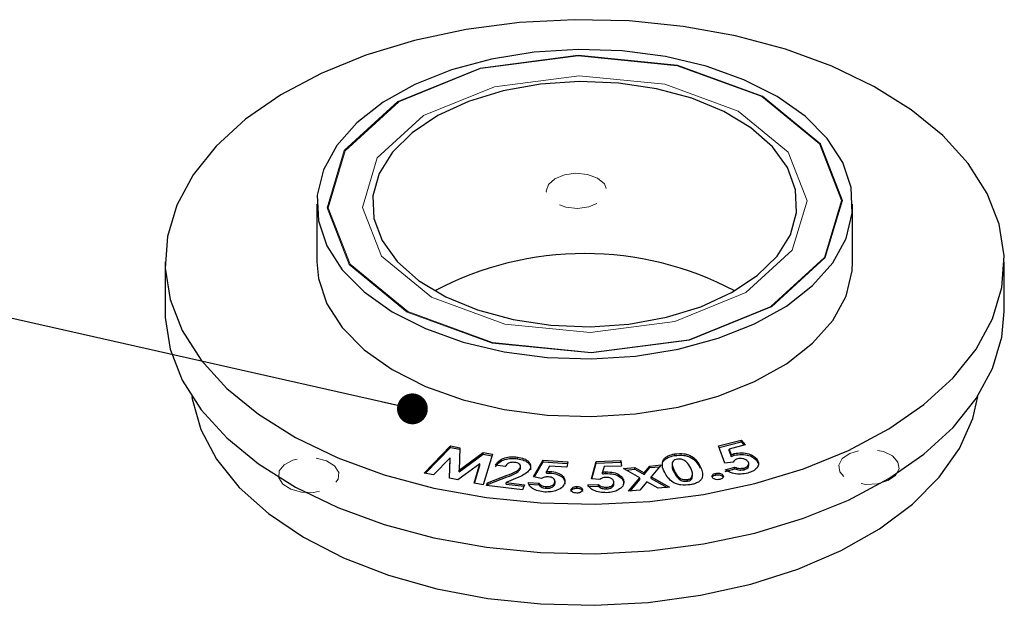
# Model space of a CAD drawing. Header units: millimetres. Extents: x 15 to 415, y 5 to 292.
# Tile 16 of 23: x 134 to 166, y 205 to 224. Entities that reach past the tile are written whole.
import ezdxf

# ---------------------------------------------------------------- set-up
doc = ezdxf.new("R2010")
doc.units = ezdxf.units.MM
doc.linetypes.add('HIDDEN', pattern=[1.905, 1.27, -0.635])
doc.dimstyles.new('SLDDIMSTYLE0', dxfattribs={"dimtxt": 0.18, "dimasz": 1.016, "dimexe": 0, "dimexo": 0.0625, "dimgap": 0, "dimtad": 0, "dimtih": 1, "dimtoh": 1, "dimdec": 0, "dimrnd": 1e-09, "dimzin": 0, "dimdsep": 46, "dimtxsty": 'Standard', "dimblk1": 'DOT', "dimblk2": 'DOT', "dimsah": 1, "dimcen": 0.09, "dimadec": 0, "dimazin": 0, "dimtfac": 1.016, "dimtdec": 0, "dimtofl": 0, "dimtmove": 0, "dimatfit": 3, "dimldrblk": 'DOT', "dimfxl": 1, "dimfrac": 2, "dimtolj": 1, "dimtzin": 0, "dimarcsym": 0})

# ---------------------------------------------------------------- blocks, each defined once
blk = doc.blocks.new('_Dot')
at = {"color": 0, "linetype": 'ByBlock', "lineweight": -2}
blk.add_line((-0.5, 0), (-1, 0), dxfattribs=at)
at = {"color": 0, "linetype": 'ByBlock', "const_width": 0.5}
blk.add_lwpolyline([(-0.25, 0, 1), (0.25, 0, 1)], format="xyb", close=True, dxfattribs=at)

msp = doc.modelspace()

# ---------------------------------------------------------------- linework, layer by layer
at = {"color": 7, "linetype": 'Continuous', "lineweight": 25}
for p, q in [((143.4507, 218.3045), (143.4507, 216.399)), ((161.1173, 216.399), (161.1173, 218.3045)), ((138.4507, 216.399), (138.4507, 214.7657)), ((166.1173, 214.7657), (166.1173, 216.399)), ((156.6935, 210.3369), (157.446, 210.5316)), ((156.7116, 210.2872), (157.446, 210.4772)), ((157.5725, 210.369), (157.0482, 210.2335)), ((157.446, 210.5316), (157.5725, 210.369)), ((157.446, 210.4772), (157.446, 210.5316)), ((157.446, 210.4772), (157.5373, 210.3599)), ((146.9908, 209.4444), (147.8549, 210.3424)), ((147.0347, 209.4355), (147.8549, 210.2879)), ((147.8549, 210.3424), (148.1633, 210.2801)), ((147.8549, 210.2879), (147.8549, 210.3424)), ((147.8549, 210.2879), (148.1618, 210.226)), ((148.1633, 210.2801), (148.1426, 209.5365)), ((148.1426, 209.5365), (148.9343, 210.1246)), ((148.1426, 209.482), (148.9343, 210.0702)), ((148.9343, 210.1246), (149.2381, 210.0633)), ((148.9343, 210.0702), (148.9343, 210.1246)), ((148.9343, 210.0702), (149.2229, 210.0119)), ((149.2381, 210.0633), (148.9388, 209.0515)), ((155.2459, 210.0205), (155.2459, 210.075)), ((156.8993, 209.7718), (156.6935, 210.3369)), ((157.0482, 210.2335), (157.1136, 210.0474)), ((157.0482, 210.1791), (157.0482, 210.2335)), ((157.0482, 210.1791), (157.1136, 209.993)), ((157.1136, 209.993), (157.1136, 210.0474)), ((157.2106, 210.0286), (157.2106, 210.0831)), ((147.8447, 209.9493), (147.2978, 209.3825)), ((147.827, 209.2757), (147.8447, 209.9493)), ((147.8284, 209.2754), (147.8447, 209.8949)), ((147.8447, 209.8949), (147.8447, 209.9493)), ((148.8225, 209.7521), (148.1047, 209.2197)), ((148.635, 209.1128), (148.8225, 209.7521)), ((148.8225, 209.6977), (148.8225, 209.7521)), ((150.0625, 209.9155), (150.0625, 209.9699)), ((150.5994, 209.3202), (150.9119, 209.8661)), ((150.6275, 209.3147), (150.9119, 209.8116)), ((150.9119, 209.8661), (151.728, 209.8169)), ((150.9119, 209.8116), (150.9119, 209.8661)), ((150.9119, 209.8116), (151.7183, 209.763)), ((151.728, 209.8169), (151.6961, 209.6404)), ((152.5035, 209.2562), (152.6566, 209.8254)), ((152.5178, 209.2549), (152.6566, 209.7709)), ((152.6566, 209.8254), (153.4775, 209.854)), ((152.6566, 209.7709), (152.6566, 209.8254)), ((152.6566, 209.7709), (153.4775, 209.7995)), ((153.4775, 209.854), (153.4962, 209.6765)), ((153.4775, 209.7995), (153.4775, 209.854)), ((153.4775, 209.7995), (153.4905, 209.6763)), ((154.8706, 209.8156), (154.8706, 209.87)), ((155.1677, 209.7462), (155.1677, 209.6781)), ((157.1733, 209.8039), (156.8993, 209.7718)), ((157.692, 209.6903), (157.692, 209.7584)), ((157.9566, 209.8536), (157.9566, 209.908)), ((157.9566, 209.8536), (157.9878, 209.7724)), ((147.2978, 209.3825), (146.9908, 209.4444)), ((148.1426, 209.482), (148.1426, 209.5365)), ((148.65, 209.1097), (148.8225, 209.6977)), ((149.6632, 209.6598), (149.3451, 209.6993)), ((150.1616, 209.5805), (150.1616, 209.635)), ((150.1616, 209.5805), (150.162, 209.613)), ((150.1679, 209.6061), (150.1679, 209.6742)), ((151.1273, 209.6748), (151.023, 209.4958)), ((151.023, 209.4414), (151.023, 209.4958)), ((151.6961, 209.6404), (151.1273, 209.6748)), ((151.1374, 209.4442), (151.1374, 209.4987)), ((152.9244, 209.6566), (152.8718, 209.4698)), ((152.8718, 209.4154), (152.8718, 209.4698)), ((153.4962, 209.6765), (152.9244, 209.6566)), ((152.9843, 209.4291), (152.9843, 209.4835)), ((153.5575, 209.5896), (153.9305, 209.6264)), ((154.1003, 209.2831), (153.5575, 209.5896)), ((153.6395, 209.5432), (153.9305, 209.5719)), ((153.9305, 209.6264), (154.2411, 209.4495)), ((153.9305, 209.5719), (153.9305, 209.6264)), ((153.9305, 209.5719), (154.2411, 209.3951)), ((154.2411, 209.4495), (154.4352, 209.6763)), ((154.2411, 209.3951), (154.4352, 209.6219)), ((154.2411, 209.3951), (154.2411, 209.4495)), ((154.4352, 209.6763), (154.8048, 209.7131)), ((154.4352, 209.6219), (154.4352, 209.6763)), ((154.4352, 209.6219), (154.7543, 209.6536)), ((154.8048, 209.7131), (154.4708, 209.3198)), ((155.8407, 209.3351), (155.8407, 209.4032)), ((156.6011, 209.3796), (156.6011, 209.434)), ((156.9147, 209.5554), (157.2359, 209.6383)), ((156.9147, 209.5009), (157.2359, 209.5839)), ((157.2359, 209.5839), (157.2359, 209.6383)), ((157.5358, 209.5556), (157.5358, 209.61)), ((148.1047, 209.2197), (147.827, 209.2757)), ((148.9388, 209.0515), (148.635, 209.1128)), ((149.0474, 209.0342), (149.0809, 209.1245)), ((149.0667, 209.0318), (149.0809, 209.07)), ((149.0809, 209.1245), (149.7284, 209.3707)), ((149.0809, 209.07), (149.7284, 209.3162)), ((149.0809, 209.07), (149.0809, 209.1245)), ((149.9261, 209.2299), (149.6901, 209.1367)), ((149.6901, 209.1367), (150.301, 209.0607)), ((149.6901, 209.0823), (149.6901, 209.1367)), ((149.6901, 209.0823), (150.2815, 209.0087)), ((150.4264, 209.1294), (150.7747, 209.1083)), ((150.4264, 209.0749), (150.7747, 209.0539)), ((150.8635, 209.2689), (150.5994, 209.3202)), ((150.7747, 209.0539), (150.7747, 209.1083)), ((151.3023, 209.0907), (151.3, 209.1115)), ((151.3023, 209.0907), (151.3023, 209.1451)), ((151.3044, 209.1049), (151.3044, 209.173)), ((152.7786, 209.2306), (152.5035, 209.2562)), ((153.2477, 209.0724), (153.2477, 209.1405)), ((153.5727, 209.114), (153.5727, 209.1685)), ((153.7311, 208.8459), (154.1003, 209.2831)), ((153.7813, 208.8508), (154.1003, 209.2286)), ((154.3288, 209.1548), (154.0996, 208.8824)), ((154.1003, 209.2286), (154.1003, 209.2831)), ((154.7057, 208.9424), (154.3288, 209.1548)), ((154.4708, 209.3198), (155.0787, 208.9794)), ((154.4708, 209.2654), (154.4708, 209.3198)), ((154.4708, 209.2654), (154.9961, 208.9712)), ((155.6752, 209.1761), (155.6752, 209.2305)), ((155.8272, 209.2731), (155.8272, 209.3276)), ((156.8417, 209.3172), (156.8417, 209.3716)), ((150.2358, 208.8864), (149.0474, 209.0342)), ((150.301, 209.0607), (150.2358, 208.8864)), ((151.0082, 208.943), (151.0082, 208.9974)), ((152.0262, 208.9455), (152.0262, 208.9999)), ((152.3859, 209.0516), (152.736, 209.0636)), ((152.3859, 208.9971), (152.736, 209.0091)), ((152.736, 209.0091), (152.736, 209.0636)), ((152.9989, 208.9219), (152.9989, 208.9764)), ((154.0996, 208.8824), (153.7311, 208.8459)), ((155.0787, 208.9794), (154.7057, 208.9424))]:
    msp.add_line(p, q, dxfattribs=at)
at = {"color": 7, "linetype": 'Continuous', "lineweight": 25, "flags": 128}
for points in [[(152.6304, 208.4176), (154.4325, 208.512), (156.1978, 208.7413), (157.8962, 209.1017), (159.4985, 209.5869), (160.9774, 210.1887), (162.3075, 210.8967), (163.4662, 211.6988), (164.4335, 212.5814), (165.1929, 213.5293), (165.7314, 214.5264), (166.0399, 215.5554), (166.113, 216.5989), (165.9495, 217.639), (165.5521, 218.6578), (164.9278, 219.638), (164.0871, 220.5628), (163.0444, 221.4163), (161.8176, 222.184), (160.4278, 222.8527), (158.8985, 223.411), (157.2561, 223.8493), (155.5286, 224.1601), (153.7456, 224.3381), (151.9376, 224.3803), (150.1355, 224.2859), (148.3702, 224.0566), (146.6718, 223.6963), (145.0695, 223.211), (143.5906, 222.6093), (142.2605, 221.9013), (141.1019, 221.0991), (140.1345, 220.2165), (139.3751, 219.2686), (138.8366, 218.2716), (138.5281, 217.2425), (138.455, 216.199), (138.6185, 215.159), (139.0159, 214.1401), (139.6402, 213.1599), (140.4809, 212.2352), (141.5236, 211.3816), (142.7504, 210.6139), (144.1403, 209.9452), (145.6695, 209.387), (147.3119, 208.9487), (149.0394, 208.6378), (150.8224, 208.4598), (152.6304, 208.4176)], [(152.5052, 213.2079), (153.9556, 213.2985), (155.3605, 213.5255), (156.6814, 213.883), (157.8824, 214.361), (158.9307, 214.9466), (159.7976, 215.6238), (160.4597, 216.3741), (160.8987, 217.1771), (161.1027, 218.0108), (161.0661, 218.8526), (160.7901, 219.6793), (160.2819, 220.4686), (159.5557, 221.1989), (158.6311, 221.8502), (157.5333, 222.4047), (156.2924, 222.8475), (154.9421, 223.1663), (153.5193, 223.3525), (152.0628, 223.401), (150.6124, 223.3105), (149.2075, 223.0834), (147.8866, 222.726), (146.6856, 222.2479), (145.6373, 221.6623), (144.7704, 220.9851), (144.1084, 220.2348), (143.6694, 219.4318), (143.4653, 218.5981), (143.5019, 217.7564), (143.778, 216.9296), (144.2861, 216.1403), (145.0123, 215.4101), (145.937, 214.7588), (147.0347, 214.2042), (148.2757, 213.7615), (149.6259, 213.4426), (151.0487, 213.2564), (152.5052, 213.2079)], [(152.4593, 214.2657), (153.7422, 214.3531), (154.9754, 214.575), (156.1169, 214.9239), (157.1279, 215.3879), (157.974, 215.9513), (158.6263, 216.5948), (159.0626, 217.2965), (159.2681, 218.0326), (159.2358, 218.7778), (158.9667, 219.507), (158.4701, 220.1953), (157.7627, 220.8191), (156.8689, 221.3573), (155.8188, 221.7915), (154.6485, 222.107), (153.3975, 222.293), (152.1087, 222.3432), (150.8259, 222.2559), (149.5927, 222.0339), (148.4511, 221.685), (147.4401, 221.221), (146.594, 220.6576), (145.9417, 220.0141), (145.5054, 219.3124), (145.2999, 218.5764), (145.3322, 217.8311), (145.6013, 217.1019), (146.098, 216.4137), (146.8053, 215.7898), (147.6992, 215.2516), (148.7492, 214.8174), (149.9196, 214.5019), (151.1705, 214.3159), (152.4593, 214.2657)], [(143.4507, 216.399), (143.5019, 215.8509), (143.778, 215.0241), (144.2861, 214.2348), (145.0123, 213.5046), (145.937, 212.8533), (147.0347, 212.2987), (148.2757, 211.856), (149.6259, 211.5371), (151.0487, 211.3509), (152.5052, 211.3025)], [(152.5052, 211.3025), (153.9556, 211.393), (155.3605, 211.62), (156.6814, 211.9775), (157.8824, 212.4555), (158.9307, 213.0411), (159.7976, 213.7183), (160.4597, 214.4686), (160.8987, 215.2716), (161.1027, 216.1053), (161.1173, 216.399)], [(138.4507, 214.7657), (138.455, 214.5658), (138.6185, 213.5257), (139.0159, 212.5069), (139.6402, 211.5267), (140.4809, 210.6019), (141.5236, 209.7483), (142.7504, 208.9807), (144.1403, 208.312), (145.6695, 207.7537), (147.3119, 207.3154), (149.0394, 207.0046), (150.8224, 206.8265), (152.6304, 206.7843)], [(152.6304, 206.7843), (154.4325, 206.8787), (156.1978, 207.108), (157.8962, 207.4684), (159.4985, 207.9536), (160.9774, 208.5554), (162.3075, 209.2634), (163.4662, 210.0656), (164.4335, 210.9482), (165.1929, 211.8961), (165.7314, 212.8931), (166.0399, 213.9221), (166.1173, 214.7657)], [(139.3287, 211.9667), (139.3406, 211.8887), (139.6261, 210.878), (140.1475, 209.8992), (140.8949, 208.9704), (141.8545, 208.1091), (143.0083, 207.3312), (144.335, 206.6512), (145.8097, 206.0818), (147.405, 205.6335), (149.0912, 205.3149), (150.8369, 205.1317), (152.6095, 205.0874)], [(152.6095, 205.0874), (154.3761, 205.1829), (156.1037, 205.4163), (157.7602, 205.7833), (159.3146, 206.277), (160.7381, 206.8883), (162.0041, 207.6058), (163.089, 208.4161), (163.9727, 209.3041), (164.6386, 210.2532), (165.0743, 211.2459), (165.2394, 211.9667)]]:
    msp.add_lwpolyline(points, dxfattribs=at)
at = {"color": 7, "linetype": 'Continuous', "lineweight": 0, "flags": 128}
for points in [[(152.4969, 213.4003), (149.2289, 213.7266), (146.426, 214.7498), (144.5149, 216.3142), (143.7867, 218.1816), (144.352, 220.0677), (146.125, 221.6854), (148.8356, 222.7883), (152.0712, 223.2087), (155.3392, 222.8824), (158.142, 221.8591), (160.0531, 220.2947), (160.7813, 218.4273), (160.216, 216.5412), (158.443, 214.9235), (155.7324, 213.8206), (152.4969, 213.4003)], [(152.496, 213.4195), (149.2408, 213.7445), (146.449, 214.7638), (144.5454, 216.322), (143.82, 218.1821), (144.3831, 220.0608), (146.1491, 221.6721), (148.8491, 222.7708), (152.072, 223.1894), (155.3272, 222.8644), (158.1191, 221.8452), (160.0226, 220.2869), (160.748, 218.4268), (160.1849, 216.5481), (158.4189, 214.9368), (155.7189, 213.8382), (152.496, 213.4195)], [(152.4676, 214.0734), (149.6482, 214.3549), (147.23, 215.2377), (145.5813, 216.5874), (144.953, 218.1985), (145.4407, 219.8257), (146.9703, 221.2213), (149.3089, 222.1729), (152.1004, 222.5355), (154.9198, 222.254), (157.338, 221.3712), (158.9867, 220.0215), (159.615, 218.4104), (159.1273, 216.7832), (157.5977, 215.3876), (155.2591, 214.436), (152.4676, 214.0734)]]:
    msp.add_lwpolyline(points, dxfattribs=at)
at = {"color": 7, "linetype": 'HIDDEN', "lineweight": 0, "flags": 128}
for points in [[(151.9919, 219.3192), (151.6112, 219.2698), (151.2923, 219.14), (151.0837, 218.9497), (151.0172, 218.7278), (151.1029, 218.5081), (151.3277, 218.3241), (151.6575, 218.2037), (152.0419, 218.1653), (152.4226, 218.2147), (152.7415, 218.3445), (152.9501, 218.5348), (153.0166, 218.7567), (152.9309, 218.9764), (152.7061, 219.1605), (152.3763, 219.2808), (151.9919, 219.3192)], [(162.5305, 209.3684), (162.6467, 209.5834), (162.6114, 209.8076), (162.4301, 210.007), (162.1304, 210.1512), (161.7579, 210.2183), (161.3693, 210.1979), (161.0238, 210.0933), (160.774, 209.9203), (160.6579, 209.7053), (160.6931, 209.481), (160.8744, 209.2816), (161.1741, 209.1374), (161.5466, 209.0704), (161.9352, 209.0908), (162.2807, 209.1954), (162.5305, 209.3684)], [(142.3296, 209.0763), (142.5941, 208.9108), (142.9483, 208.8163), (143.3382, 208.8072), (143.7044, 208.8849), (143.9912, 209.0376), (144.155, 209.242), (144.1707, 209.467), (144.0361, 209.6783), (143.7716, 209.8439), (143.4174, 209.9384), (143.0275, 209.9475), (142.6613, 209.8698), (142.3745, 209.7171), (142.2107, 209.5127), (142.195, 209.2877), (142.3296, 209.0763)]]:
    msp.add_lwpolyline(points, dxfattribs=at)
at = {"color": 7, "linetype": 'Continuous', "lineweight": 25}
msp.add_arc((152.284, 206.0873), 10.586, 62.13903, 117.86097, dxfattribs=at)
for points, knots in [([(154.8706, 209.87), (154.8898, 209.8969), (154.9282, 209.9507), (155.05, 210.0304), (155.1717, 210.0581), (155.2459, 210.075)], [0, 0, 0, 0, 0.2805837, 0.560912, 1, 1, 1, 1]), ([(155.2459, 210.075), (155.3511, 210.0847), (155.5093, 210.0994), (155.7039, 210.0486), (155.9436, 209.93), (156.0272, 209.7825), (156.094, 209.6648)], [0, 0, 0, 0, 0.2491296, 0.3746746, 0.5003869, 1, 1, 1, 1]), ([(155.2459, 210.0205), (155.3511, 210.0303), (155.5093, 210.0449), (155.7039, 209.9942), (155.9436, 209.8755), (156.0272, 209.7281), (156.094, 209.6103)], [0, 0, 0, 0, 0.2491296, 0.3746746, 0.5003869, 1, 1, 1, 1]), ([(157.1136, 210.0474), (157.1306, 210.0551), (157.161, 210.0688), (157.1955, 210.0787), (157.2106, 210.0831)], [0, 0, 0, 0, 0.5599931, 1, 1, 1, 1]), ([(157.2106, 210.0831), (157.2917, 210.0981), (157.4539, 210.1282), (157.6888, 210.0875), (157.8626, 210.0097), (157.9252, 209.9419), (157.9566, 209.908)], [0, 0, 0, 0, 0.279573, 0.5590186, 0.7792612, 1, 1, 1, 1]), ([(157.2106, 210.0286), (157.2917, 210.0437), (157.4539, 210.0738), (157.6888, 210.033), (157.8626, 209.9553), (157.9252, 209.8875), (157.9566, 209.8536)], [0, 0, 0, 0, 0.279573, 0.5590186, 0.7792612, 1, 1, 1, 1]), ([(149.3451, 209.6993), (149.3745, 209.7485), (149.4331, 209.8468), (149.6274, 209.9461), (149.8523, 209.9868), (149.9924, 209.9755), (150.0625, 209.9699)], [0, 0, 0, 0, 0.280347, 0.559473, 0.7794998, 1, 1, 1, 1]), ([(149.3451, 209.6448), (149.3745, 209.6941), (149.4331, 209.7924), (149.6274, 209.8917), (149.8523, 209.9323), (149.9924, 209.9211), (150.0625, 209.9155)], [0, 0, 0, 0, 0.280347, 0.559473, 0.7794998, 1, 1, 1, 1]), ([(149.9754, 209.7961), (149.9342, 209.798), (149.8519, 209.8017), (149.7221, 209.7525), (149.6855, 209.6949), (149.6632, 209.6598)], [0, 0, 0, 0, 0.2799824, 0.5603407, 1, 1, 1, 1]), ([(150.1616, 209.635), (150.1653, 209.6554), (150.1728, 209.6961), (150.1254, 209.7484), (150.0555, 209.7829), (150.0021, 209.7917), (149.9754, 209.7961)], [0, 0, 0, 0, 0.2796924, 0.5590764, 0.7793622, 1, 1, 1, 1]), ([(150.0625, 209.9699), (150.1384, 209.9562), (150.29, 209.9287), (150.4389, 209.8289), (150.508, 209.7168), (150.4969, 209.6453), (150.4914, 209.6095)], [0, 0, 0, 0, 0.2800205, 0.5593219, 0.7798799, 1, 1, 1, 1]), ([(150.0625, 209.9155), (150.1384, 209.9017), (150.29, 209.8742), (150.4389, 209.7744), (150.508, 209.6624), (150.4969, 209.5908), (150.4914, 209.5551)], [0, 0, 0, 0, 0.2800205, 0.5593219, 0.7798799, 1, 1, 1, 1]), ([(154.9202, 209.4599), (154.8836, 209.5358), (154.8184, 209.6711), (154.8547, 209.8094), (154.8706, 209.87)], [0, 0, 0, 0, 0.5611741, 1, 1, 1, 1]), ([(154.8706, 209.8156), (154.8898, 209.8425), (154.9282, 209.8962), (155.05, 209.976), (155.1717, 210.0037), (155.2459, 210.0205)], [0, 0, 0, 0, 0.2805837, 0.560912, 1, 1, 1, 1]), ([(155.3411, 209.9013), (155.3115, 209.8942), (155.2522, 209.8799), (155.1719, 209.8191), (155.1568, 209.6856), (155.2076, 209.5797), (155.2415, 209.509)], [0, 0, 0, 0, 0.1248552, 0.2497109, 0.4986922, 1, 1, 1, 1]), ([(155.7765, 209.61), (155.7416, 209.6785), (155.6895, 209.7811), (155.5496, 209.8798), (155.4333, 209.9096), (155.3718, 209.9041), (155.3411, 209.9013)], [0, 0, 0, 0, 0.5014324, 0.7504584, 0.8753393, 1, 1, 1, 1]), ([(157.1136, 209.993), (157.1306, 210.0006), (157.161, 210.0144), (157.1955, 210.0243), (157.2106, 210.0286)], [0, 0, 0, 0, 0.5599931, 1, 1, 1, 1]), ([(157.3223, 209.9121), (157.3022, 209.9056), (157.2619, 209.8924), (157.2088, 209.855), (157.1867, 209.8233), (157.1733, 209.8039)], [0, 0, 0, 0, 0.279823, 0.5599694, 1, 1, 1, 1]), ([(157.6626, 209.8238), (157.6438, 209.8437), (157.6061, 209.8834), (157.5107, 209.9169), (157.4102, 209.9289), (157.3516, 209.9177), (157.3223, 209.9121)], [0, 0, 0, 0, 0.2801901, 0.5596768, 0.7799154, 1, 1, 1, 1]), ([(157.5358, 209.61), (157.5711, 209.6224), (157.6416, 209.6473), (157.6898, 209.71), (157.6961, 209.7714), (157.6738, 209.8063), (157.6626, 209.8238)], [0, 0, 0, 0, 0.2792843, 0.5588652, 0.7792409, 1, 1, 1, 1]), ([(157.9566, 209.908), (157.9844, 209.8585), (158.0399, 209.7595), (157.9731, 209.6157), (157.8423, 209.504), (157.7189, 209.4644), (157.6572, 209.4445)], [0, 0, 0, 0, 0.279724, 0.5594376, 0.7796511, 1, 1, 1, 1]), ([(149.7284, 209.3707), (149.8288, 209.4092), (149.9687, 209.463), (150.1125, 209.5577), (150.1452, 209.6092), (150.1616, 209.635)], [0, 0, 0, 0, 0.5604377, 0.7805503, 1, 1, 1, 1]), ([(149.7284, 209.3162), (149.8288, 209.3548), (149.9687, 209.4086), (150.1125, 209.5033), (150.1452, 209.5548), (150.1616, 209.5805)], [0, 0, 0, 0, 0.5604377, 0.7805503, 1, 1, 1, 1]), ([(150.4914, 209.6095), (150.4633, 209.5643), (150.4072, 209.4737), (150.2061, 209.3444), (150.0323, 209.2733), (149.9261, 209.2299)], [0, 0, 0, 0, 0.2792723, 0.5593369, 1, 1, 1, 1]), ([(151.023, 209.4958), (151.0443, 209.4974), (151.0823, 209.5004), (151.1206, 209.4992), (151.1374, 209.4987)], [0, 0, 0, 0, 0.5600037, 1, 1, 1, 1]), ([(151.023, 209.4414), (151.0443, 209.443), (151.0823, 209.4459), (151.1206, 209.4448), (151.1374, 209.4442)], [0, 0, 0, 0, 0.5600037, 1, 1, 1, 1]), ([(151.1374, 209.4987), (151.2202, 209.4882), (151.3857, 209.4673), (151.5531, 209.3648), (151.6352, 209.2477), (151.6304, 209.1713), (151.628, 209.1331)], [0, 0, 0, 0, 0.27954112, 0.55898938, 0.77929488, 1, 1, 1, 1]), ([(151.1374, 209.4442), (151.2202, 209.4338), (151.3857, 209.4129), (151.5531, 209.3104), (151.6352, 209.1932), (151.6304, 209.1169), (151.628, 209.0786)], [0, 0, 0, 0, 0.27954112, 0.55898938, 0.77929488, 1, 1, 1, 1]), ([(152.8718, 209.4698), (152.8923, 209.4736), (152.9291, 209.4804), (152.9674, 209.4826), (152.9843, 209.4835)], [0, 0, 0, 0, 0.5600549, 1, 1, 1, 1]), ([(152.8718, 209.4154), (152.8923, 209.4192), (152.9291, 209.426), (152.9674, 209.4281), (152.9843, 209.4291)], [0, 0, 0, 0, 0.5600549, 1, 1, 1, 1]), ([(152.9843, 209.4835), (153.0691, 209.481), (153.2387, 209.4761), (153.4327, 209.3903), (153.5474, 209.2825), (153.5642, 209.2065), (153.5727, 209.1685)], [0, 0, 0, 0, 0.2795301, 0.55898, 0.7792647, 1, 1, 1, 1]), ([(152.9843, 209.4291), (153.0691, 209.4266), (153.2387, 209.4217), (153.4327, 209.3359), (153.5474, 209.228), (153.5642, 209.1521), (153.5727, 209.114)], [0, 0, 0, 0, 0.2795301, 0.55898, 0.7792647, 1, 1, 1, 1]), ([(155.7615, 209.0594), (155.6576, 209.0489), (155.5015, 209.0331), (155.3086, 209.0825), (155.0693, 209.1977), (154.9864, 209.3435), (154.9202, 209.4599)], [0, 0, 0, 0, 0.249375, 0.37491005, 0.50066257, 1, 1, 1, 1]), ([(155.172, 209.6845), (155.1707, 209.6799), (155.148, 209.6028), (155.1962, 209.5264), (155.2415, 209.4546)], [0, 0, 0, 0, 0.0603548, 1, 1, 1, 1]), ([(155.2415, 209.509), (155.2755, 209.4419), (155.3264, 209.3414), (155.4697, 209.2474), (155.5855, 209.2217), (155.6453, 209.2276), (155.6752, 209.2305)], [0, 0, 0, 0, 0.5013515, 0.7501443, 0.8751459, 1, 1, 1, 1]), ([(155.2415, 209.4546), (155.2755, 209.3875), (155.3264, 209.287), (155.4697, 209.193), (155.5855, 209.1672), (155.6453, 209.1731), (155.6752, 209.1761)], [0, 0, 0, 0, 0.5013515, 0.7501443, 0.8751459, 1, 1, 1, 1]), ([(156.094, 209.6648), (156.1445, 209.5455), (156.2077, 209.3961), (156.1216, 209.2214), (156.0363, 209.1443), (155.9093, 209.0889), (155.8108, 209.0692), (155.7615, 209.0594)], [0, 0, 0, 0, 0.4985494, 0.6240329, 0.7492553, 0.8745032, 1, 1, 1, 1]), ([(155.8272, 209.3276), (155.8326, 209.3812), (155.8423, 209.4771), (155.7966, 209.5693), (155.7765, 209.61)], [0, 0, 0, 0, 0.5584956, 1, 1, 1, 1]), ([(156.4912, 209.2953), (156.4846, 209.3109), (156.4713, 209.342), (156.4979, 209.3852), (156.5426, 209.4176), (156.5816, 209.4285), (156.6011, 209.434)], [0, 0, 0, 0, 0.2795586, 0.5593945, 0.7797832, 1, 1, 1, 1]), ([(156.6011, 209.434), (156.628, 209.4379), (156.6818, 209.4458), (156.7566, 209.4307), (156.8137, 209.4056), (156.8324, 209.3829), (156.8417, 209.3716)], [0, 0, 0, 0, 0.2795542, 0.559314, 0.7795311, 1, 1, 1, 1]), ([(157.6572, 209.4445), (157.5831, 209.4297), (157.4351, 209.4), (157.2139, 209.4196), (157.0349, 209.4748), (156.9548, 209.5285), (156.9147, 209.5554)], [0, 0, 0, 0, 0.2798911, 0.5594218, 0.7795834, 1, 1, 1, 1]), ([(157.2359, 209.6383), (157.2603, 209.6282), (157.3089, 209.6081), (157.4148, 209.5903), (157.49, 209.6025), (157.5358, 209.61)], [0, 0, 0, 0, 0.28117172, 0.5619442, 1, 1, 1, 1]), ([(157.2359, 209.5839), (157.2603, 209.5738), (157.3089, 209.5536), (157.4148, 209.5358), (157.49, 209.5481), (157.5358, 209.5556)], [0, 0, 0, 0, 0.28117172, 0.5619442, 1, 1, 1, 1]), ([(157.5358, 209.5556), (157.5707, 209.568), (157.6405, 209.5928), (157.6888, 209.6496), (157.6882, 209.6851), (157.688, 209.6972)], [0, 0, 0, 0, 0.39708672, 0.79459526, 1, 1, 1, 1]), ([(150.9689, 208.82), (150.8924, 208.8286), (150.7395, 208.8459), (150.5662, 208.9264), (150.4598, 209.0254), (150.4375, 209.0947), (150.4264, 209.1294)], [0, 0, 0, 0, 0.2799133, 0.5594042, 0.7795726, 1, 1, 1, 1]), ([(150.7747, 209.1083), (150.7869, 209.0926), (150.8111, 209.0612), (150.8869, 209.0153), (150.9623, 209.0042), (151.0082, 208.9974)], [0, 0, 0, 0, 0.2811699, 0.561837, 1, 1, 1, 1]), ([(151.0858, 209.319), (151.0395, 209.3167), (150.9563, 209.3125), (150.892, 209.2823), (150.8635, 209.2689)], [0, 0, 0, 0, 0.5574472, 1, 1, 1, 1]), ([(151.628, 209.1331), (151.6091, 209.0824), (151.5714, 208.981), (151.3891, 208.8767), (151.18, 208.8178), (151.0393, 208.8193), (150.9689, 208.82)], [0, 0, 0, 0, 0.2797036, 0.5593712, 0.7796148, 1, 1, 1, 1]), ([(151.0082, 208.9974), (151.0493, 208.998), (151.1315, 208.9991), (151.2274, 209.0392), (151.2855, 209.0904), (151.2967, 209.1268), (151.3023, 209.1451)], [0, 0, 0, 0, 0.2792711, 0.5589541, 0.7792675, 1, 1, 1, 1]), ([(151.0082, 208.943), (151.0493, 208.9435), (151.1315, 208.9446), (151.2274, 208.9847), (151.2855, 209.0359), (151.2967, 209.0724), (151.3023, 209.0907)], [0, 0, 0, 0, 0.2792711, 0.5589541, 0.7792675, 1, 1, 1, 1]), ([(151.3023, 209.1451), (151.3032, 209.1676), (151.3051, 209.2127), (151.2521, 209.2691), (151.1759, 209.3082), (151.1158, 209.3154), (151.0858, 209.319)], [0, 0, 0, 0, 0.2803881, 0.5600645, 0.780085, 1, 1, 1, 1]), ([(152.984, 209.3013), (152.9613, 209.2993), (152.9157, 209.2951), (152.8433, 209.271), (152.8031, 209.2459), (152.7786, 209.2306)], [0, 0, 0, 0, 0.279782, 0.5599101, 1, 1, 1, 1]), ([(153.2469, 209.1497), (153.2414, 209.172), (153.2304, 209.2167), (153.1625, 209.2676), (153.0762, 209.2992), (153.0148, 209.3006), (152.984, 209.3013)], [0, 0, 0, 0, 0.2802867, 0.5598268, 0.7799051, 1, 1, 1, 1]), ([(152.9989, 208.9764), (153.0393, 208.9808), (153.1201, 208.9895), (153.2034, 209.0381), (153.2462, 209.0941), (153.2467, 209.1311), (153.2469, 209.1497)], [0, 0, 0, 0, 0.279348, 0.5589315, 0.7792579, 1, 1, 1, 1]), ([(152.9989, 208.9219), (153.0393, 208.9263), (153.1201, 208.935), (153.2034, 208.9836), (153.2462, 209.0396), (153.2467, 209.0767), (153.2469, 209.0952)], [0, 0, 0, 0, 0.279348, 0.5589315, 0.7792579, 1, 1, 1, 1]), ([(153.5727, 209.1685), (153.5683, 209.1167), (153.5595, 209.013), (153.4092, 208.8927), (153.219, 208.8152), (153.0798, 208.8032), (153.0102, 208.7972)], [0, 0, 0, 0, 0.2797182, 0.5594138, 0.7796437, 1, 1, 1, 1]), ([(155.6752, 209.2305), (155.6961, 209.2351), (155.7379, 209.2441), (155.7965, 209.277), (155.8156, 209.3084), (155.8272, 209.3276)], [0, 0, 0, 0, 0.2802627, 0.5603404, 1, 1, 1, 1]), ([(155.6752, 209.1761), (155.6961, 209.1806), (155.7379, 209.1897), (155.7965, 209.2226), (155.8156, 209.254), (155.8272, 209.2731)], [0, 0, 0, 0, 0.2802627, 0.5603404, 1, 1, 1, 1]), ([(156.4889, 209.3046), (156.4929, 209.3141), (156.502, 209.3358), (156.5433, 209.3631), (156.5819, 209.3741), (156.6011, 209.3796)], [0, 0, 0, 0, 0.2824122, 0.6413461, 1, 1, 1, 1]), ([(156.7325, 209.2325), (156.7056, 209.2286), (156.6516, 209.2208), (156.5764, 209.2359), (156.5197, 209.2614), (156.5007, 209.284), (156.4912, 209.2953)], [0, 0, 0, 0, 0.2795526, 0.5593327, 0.7797242, 1, 1, 1, 1]), ([(156.6011, 209.3796), (156.628, 209.3835), (156.6818, 209.3913), (156.7566, 209.3762), (156.8137, 209.3511), (156.8324, 209.3285), (156.8417, 209.3172)], [0, 0, 0, 0, 0.2795542, 0.559314, 0.7795311, 1, 1, 1, 1]), ([(156.8417, 209.3716), (156.8484, 209.356), (156.8616, 209.3249), (156.8353, 209.2817), (156.7915, 209.2488), (156.7522, 209.2379), (156.7325, 209.2325)], [0, 0, 0, 0, 0.2795279, 0.5593645, 0.7796121, 1, 1, 1, 1]), ([(150.7747, 209.0539), (150.7869, 209.0381), (150.8111, 209.0067), (150.8869, 208.9608), (150.9623, 208.9498), (151.0082, 208.943)], [0, 0, 0, 0, 0.2811699, 0.561837, 1, 1, 1, 1]), ([(151.835, 208.8947), (151.8388, 208.9106), (151.8463, 208.9424), (151.899, 208.9768), (151.961, 208.9977), (152.0045, 208.9992), (152.0262, 208.9999)], [0, 0, 0, 0, 0.2795568, 0.559402, 0.7797002, 1, 1, 1, 1]), ([(151.835, 208.8403), (151.8388, 208.8562), (151.8463, 208.888), (151.899, 208.9223), (151.961, 208.9433), (152.0045, 208.9447), (152.0262, 208.9455)], [0, 0, 0, 0, 0.2795568, 0.559402, 0.7797002, 1, 1, 1, 1]), ([(152.0183, 208.7844), (151.9907, 208.7866), (151.9356, 208.7912), (151.8757, 208.8213), (151.839, 208.8571), (151.8363, 208.8822), (151.835, 208.8947)], [0, 0, 0, 0, 0.2796483, 0.5593582, 0.7797401, 1, 1, 1, 1]), ([(152.2098, 208.89), (152.2059, 208.8741), (152.1979, 208.8423), (152.1454, 208.8079), (152.0835, 208.7868), (152.04, 208.7852), (152.0183, 208.7844)], [0, 0, 0, 0, 0.2795782, 0.5592636, 0.7795474, 1, 1, 1, 1]), ([(152.0262, 208.9999), (152.0537, 208.9977), (152.1087, 208.9932), (152.1689, 208.9633), (152.2053, 208.9275), (152.2083, 208.9025), (152.2098, 208.89)], [0, 0, 0, 0, 0.2795603, 0.5593851, 0.779639, 1, 1, 1, 1]), ([(152.0262, 208.9455), (152.0537, 208.9432), (152.1087, 208.9388), (152.1689, 208.9089), (152.2053, 208.8731), (152.2083, 208.848), (152.2098, 208.8355)], [0, 0, 0, 0, 0.2795603, 0.5593851, 0.779639, 1, 1, 1, 1]), ([(153.0102, 208.7972), (152.9321, 208.7985), (152.7761, 208.801), (152.5821, 208.8643), (152.4486, 208.952), (152.4068, 209.0184), (152.3859, 209.0516)], [0, 0, 0, 0, 0.2799191, 0.5593795, 0.7795349, 1, 1, 1, 1]), ([(152.736, 209.0636), (152.7524, 209.0491), (152.7853, 209.0203), (152.8738, 208.9824), (152.9515, 208.9787), (152.9989, 208.9764)], [0, 0, 0, 0, 0.2811645, 0.5618151, 1, 1, 1, 1]), ([(152.736, 209.0091), (152.7524, 208.9947), (152.7853, 208.9658), (152.8738, 208.928), (152.9515, 208.9242), (152.9989, 208.9219)], [0, 0, 0, 0, 0.2811645, 0.5618151, 1, 1, 1, 1])]:
    msp.add_open_spline(points, degree=3, knots=knots, dxfattribs=at)

# ---------------------------------------------------------------- leaders
at = {"color": 7, "linetype": 'Continuous', "lineweight": 0}
msp.add_leader([(146.6019, 211.5594), (131.8129, 214.8948)], dimstyle='SLDDIMSTYLE0', dxfattribs=at)

doc.saveas('drawing.dxf')
